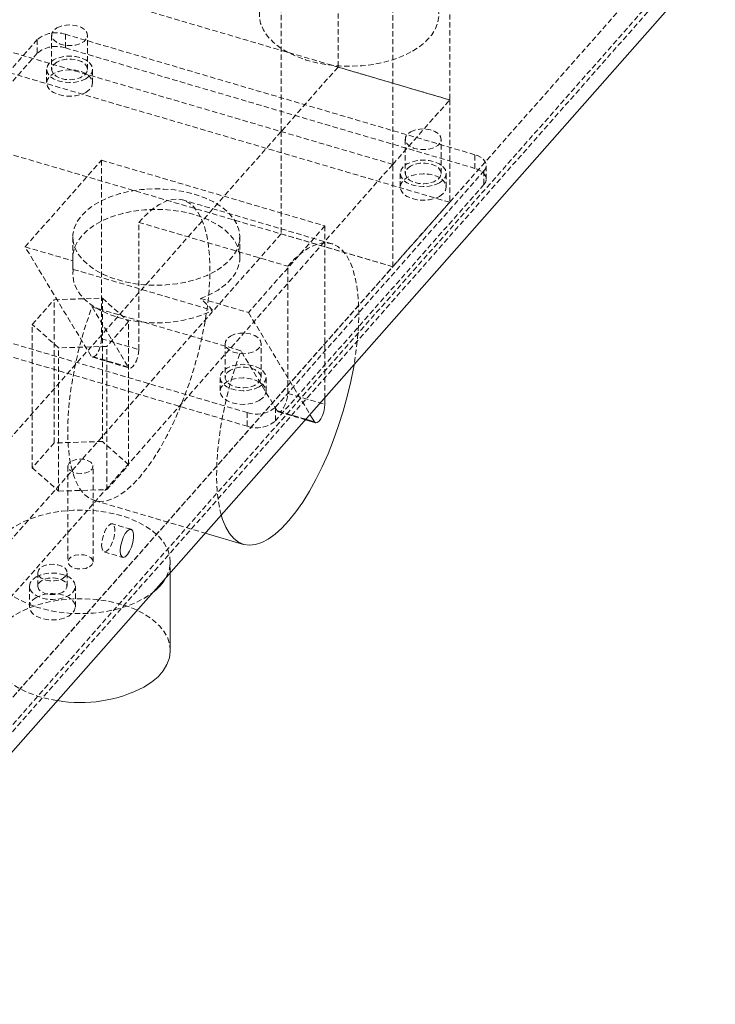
# Model space of a CAD drawing. Header units: millimetres. Extents: x 1529 to 6255, y 1713 to 5797.
# Tile 33 of 82: x 5880 to 6047, y 3823 to 4058. Entities that reach past the tile are written whole.
import ezdxf

# ---------------------------------------------------------------- set-up
doc = ezdxf.new("R2010")
doc.units = ezdxf.units.MM
doc.linetypes.add('HIDDEN', pattern=[1.905, 1.27, -0.635])

msp = doc.modelspace()

# ---------------------------------------------------------------- linework, layer by layer
at = {"color": 7, "linetype": 'HIDDEN', "lineweight": 0}
for p, q in [((5956.183, 4553.34), (5956.183, 4047.084)), ((5982.913, 4545.477), (5982.913, 4039.222)), ((5942.563, 4031.653), (5942.563, 4537.909)), ((5969.293, 4530.046), (5969.293, 4023.791)), ((5737.886, 4111.295), (5982.913, 4039.222)), ((5969.293, 4023.791), (5724.266, 4095.864)), ((5982.913, 4014.726), (5737.886, 4086.798)), ((5820.384, 3830.582), (6042.954, 4082.752)), ((5820.384, 3824.05), (6042.047, 4075.191)), ((6042.954, 4074.587), (5821.528, 3823.713)), ((5969.293, 3999.295), (5724.266, 4071.367)), ((5887.636, 4054.703), (5887.636, 4046.538)), ((5988.939, 4026.104), (5890.928, 4054.933)), ((5890.928, 4054.933), (5890.928, 4051.667)), ((5896.236, 4046.538), (5896.236, 4054.703)), ((5884.203, 4053.672), (5834.265, 3997.091)), ((5884.203, 4053.672), (5884.203, 4050.405)), ((5890.928, 4051.667), (5988.939, 4022.838)), ((5884.203, 4050.405), (5834.265, 3993.825)), ((5956.183, 4047.084), (5942.563, 4031.653)), ((5982.913, 4039.222), (5956.183, 4047.084)), ((5886.436, 4046.538), (5886.436, 4043.272)), ((5897.436, 4043.272), (5897.436, 4046.538)), ((5969.293, 4023.791), (5982.913, 4039.222)), ((5982.913, 4039.222), (5982.913, 4014.726)), ((5942.563, 4031.653), (5806.366, 3877.343)), ((5969.293, 4023.791), (5942.563, 4031.653)), ((5942.563, 4031.653), (5942.563, 4007.157)), ((5972.282, 4029.805), (5972.282, 4021.64)), ((5980.882, 4021.64), (5980.882, 4029.805)), ((5988.939, 4022.838), (5988.939, 4026.104)), ((5969.293, 4023.791), (5833.096, 3869.481)), ((5881.283, 4004.05), (5899.584, 4024.784)), ((5899.584, 4024.784), (5953.044, 4009.059)), ((5899.584, 4024.784), (5899.584, 3982.068)), ((5969.293, 3999.295), (5969.293, 4023.791)), ((5991.669, 4020.266), (5991.669, 4023.532)), ((5941.185, 3965.641), (5991.124, 4022.222)), ((5971.082, 4021.64), (5971.082, 4018.374)), ((5982.082, 4018.374), (5982.082, 4021.64)), ((5991.124, 4022.222), (5991.124, 4018.955)), ((5991.124, 4018.955), (5941.185, 3962.375)), ((5954.716, 4004.788), (5919.076, 4015.271)), ((5982.913, 4014.726), (5969.293, 3999.295)), ((5908.494, 4009.915), (5944.134, 3999.432)), ((5908.494, 3979.447), (5908.494, 4009.915)), ((5953.044, 4009.059), (5934.744, 3988.325)), ((5953.044, 4009.059), (5953.044, 3967.995)), ((5942.563, 4007.157), (5806.366, 3852.847)), ((5942.563, 4007.157), (5969.293, 3999.295)), ((5892.694, 4006.39), (5892.694, 4001.491)), ((5932.694, 4001.491), (5932.694, 4006.39)), ((5881.283, 4004.05), (5892.744, 4000.679)), ((5897.077, 3977.901), (5881.283, 4004.05)), ((5892.694, 3999.932), (5892.694, 3997.408)), ((5833.096, 3844.984), (5969.293, 3999.295)), ((5892.813, 3998.665), (5926.142, 3988.862)), ((5944.134, 3968.964), (5944.134, 3999.432)), ((5836.45, 3993.209), (5934.46, 3964.38)), ((5883.004, 3985.467), (5888.246, 3991.406)), ((5888.246, 3991.406), (5899.777, 3991.755)), ((5888.246, 3957.111), (5888.246, 3991.406)), ((5899.777, 3991.755), (5906.066, 3986.164)), ((5899.777, 3991.755), (5899.777, 3957.46)), ((5923.283, 3991.696), (5934.744, 3988.325)), ((5836.45, 3989.943), (5934.46, 3961.114)), ((5932.936, 3979.187), (5897.295, 3989.671)), ((5897.295, 3989.671), (5905.987, 3975.28)), ((5934.744, 3988.325), (5949.469, 3963.944)), ((5883.004, 3951.172), (5883.004, 3985.467)), ((5889.293, 3979.876), (5883.004, 3985.467)), ((5906.066, 3986.164), (5900.824, 3980.225)), ((5906.066, 3951.87), (5906.066, 3986.164)), ((5899.584, 3982.068), (5908.494, 3979.447)), ((5929.153, 3980.94), (5929.153, 3972.775)), ((5937.753, 3972.775), (5937.753, 3980.94)), ((5900.824, 3980.225), (5889.293, 3979.876)), ((5889.293, 3945.581), (5889.293, 3979.876)), ((5900.824, 3945.93), (5900.824, 3980.225)), ((5941.628, 3964.796), (5932.936, 3979.187)), ((5905.987, 3975.28), (5897.077, 3977.901)), ((5897.375, 3977.647), (5906.285, 3975.026)), ((5927.953, 3972.775), (5927.953, 3969.509)), ((5938.953, 3969.509), (5938.953, 3972.775)), ((5944.134, 3968.964), (5953.044, 3966.343)), ((5934.46, 3964.38), (5934.46, 3961.114)), ((5941.185, 3962.375), (5941.185, 3965.641)), ((5948.45, 3962.79), (5941.628, 3964.796)), ((5941.926, 3964.543), (5948.334, 3962.658)), ((5899.777, 3957.46), (5888.246, 3957.111)), ((5906.066, 3951.87), (5899.777, 3957.46)), ((5888.246, 3957.111), (5883.004, 3951.172)), ((5883.004, 3951.172), (5889.293, 3945.581)), ((5891.535, 3951.521), (5891.535, 3928.658)), ((5897.535, 3928.658), (5897.535, 3951.521)), ((5900.824, 3945.93), (5906.066, 3951.87)), ((5889.293, 3945.581), (5900.824, 3945.93)), ((5897.912, 3943.319), (5924.391, 3935.531)), ((5906.637, 3936.435), (5902.182, 3937.745)), ((5900.207, 3931.03), (5904.662, 3929.719)), ((5916.035, 3926.063), (5916.035, 3928.658)), ((5884.329, 3926.071), (5884.329, 3922.805)), ((5891.329, 3922.805), (5891.329, 3926.071)), ((5882.329, 3922.805), (5882.329, 3917.905)), ((5893.329, 3917.905), (5893.329, 3922.805))]:
    msp.add_line(p, q, dxfattribs=at)
at = {"color": 7, "linetype": 'Continuous', "lineweight": 15}
for p, q in [((6046.502, 4073.881), (5824.839, 3822.739)), ((5953.044, 3967.995), (5953.044, 3966.343)), ((5948.334, 3962.658), (5950.836, 3961.922)), ((5949.469, 3963.944), (5950.538, 3962.176)), ((5924.391, 3935.531), (5933.552, 3932.836)), ((5916.035, 3907.428), (5916.035, 3926.063))]:
    msp.add_line(p, q, dxfattribs=at)
at = {"color": 8, "linetype": 'Continuous', "lineweight": 15}
msp.add_line((5950.538, 3962.176), (5948.45, 3962.79), dxfattribs=at)
at = {"color": 7, "linetype": 'HIDDEN', "lineweight": 0, "flags": 128}
for points in [[(5974.035, 4050.901), (5975.854, 4052.095), (5977.394, 4053.414), (5978.629, 4054.836), (5979.539, 4056.337), (5980.109, 4057.893), (5980.33, 4059.478), (5980.197, 4061.067), (5979.714, 4062.633), (5978.888, 4064.15), (5977.732, 4065.594), (5976.267, 4066.94), (5974.515, 4068.168), (5972.505, 4069.256), (5970.271, 4070.186), (5967.849, 4070.945), (5965.279, 4071.518), (5962.603, 4071.896), (5959.866, 4072.074), (5957.111, 4072.049), (5954.385, 4071.82), (5951.731, 4071.392), (5949.195, 4070.772), (5946.816, 4069.969), (5944.635, 4068.998), (5942.687, 4067.873), (5941.004, 4066.614), (5939.613, 4065.241), (5938.539, 4063.776), (5937.797, 4062.245), (5937.401, 4060.671), (5937.357, 4059.081), (5937.666, 4057.5), (5938.322, 4055.955), (5939.314, 4054.472), (5940.628, 4053.074), (5942.24, 4051.784), (5944.125, 4050.624), (5946.251, 4049.613), (5948.584, 4048.766), (5951.085, 4048.099), (5953.713, 4047.622), (5956.425, 4047.343), (5959.177, 4047.267), (5961.923, 4047.394), (5964.618, 4047.723), (5967.219, 4048.249), (5969.682, 4048.962), (5971.966, 4049.851), (5974.035, 4050.901)], [(5888.896, 4056.458), (5889.927, 4056.898), (5891.137, 4057.142), (5892.418, 4057.17), (5893.656, 4056.978), (5894.741, 4056.585), (5895.577, 4056.024), (5896.09, 4055.346), (5896.233, 4054.61), (5895.995, 4053.883), (5895.396, 4053.229), (5894.49, 4052.706), (5893.356, 4052.36), (5892.097, 4052.223), (5890.823, 4052.305), (5889.648, 4052.601), (5888.677, 4053.084), (5887.995, 4053.71), (5887.663, 4054.425), (5887.711, 4055.165), (5888.134, 4055.863), (5888.896, 4056.458)], [(5895.825, 4044.293), (5894.686, 4043.788), (5893.36, 4043.471), (5891.936, 4043.363), (5890.513, 4043.471), (5889.186, 4043.788), (5888.047, 4044.293), (5887.173, 4044.95), (5886.624, 4045.716), (5886.436, 4046.538), (5886.624, 4047.36), (5887.173, 4048.125), (5888.047, 4048.783), (5889.186, 4049.287), (5890.513, 4049.605), (5891.936, 4049.713), (5893.36, 4049.605), (5894.686, 4049.287), (5895.825, 4048.783), (5896.699, 4048.125), (5897.249, 4047.36), (5897.436, 4046.538), (5897.249, 4045.716), (5896.699, 4044.95), (5895.825, 4044.293)], [(5888.896, 4048.293), (5888.134, 4047.698), (5887.711, 4046.999), (5887.663, 4046.26), (5887.995, 4045.545), (5888.677, 4044.919), (5889.648, 4044.436), (5890.823, 4044.14), (5892.097, 4044.057), (5893.356, 4044.195), (5894.49, 4044.54), (5895.396, 4045.064), (5895.995, 4045.718), (5896.233, 4046.445), (5896.09, 4047.18), (5895.577, 4047.858), (5894.741, 4048.419), (5893.656, 4048.813), (5892.418, 4049.004), (5891.137, 4048.977), (5889.927, 4048.732), (5888.896, 4048.293)], [(5895.825, 4041.026), (5896.699, 4041.684), (5897.249, 4042.45), (5897.436, 4043.272), (5897.249, 4044.093), (5896.699, 4044.859), (5895.825, 4045.517), (5894.686, 4046.021), (5893.36, 4046.338), (5891.936, 4046.447), (5890.513, 4046.338), (5889.186, 4046.021), (5888.047, 4045.517), (5887.173, 4044.859), (5886.624, 4044.093), (5886.436, 4043.272), (5886.624, 4042.45), (5887.173, 4041.684), (5888.047, 4041.026), (5889.186, 4040.522), (5890.513, 4040.205), (5891.936, 4040.096), (5893.36, 4040.205), (5894.686, 4040.522), (5895.825, 4041.026)], [(5973.541, 4031.561), (5974.572, 4032), (5975.782, 4032.244), (5977.063, 4032.272), (5978.301, 4032.08), (5979.387, 4031.687), (5980.223, 4031.126), (5980.735, 4030.448), (5980.879, 4029.712), (5980.64, 4028.985), (5980.041, 4028.331), (5979.135, 4027.808), (5978.002, 4027.462), (5976.743, 4027.325), (5975.469, 4027.407), (5974.294, 4027.703), (5973.322, 4028.186), (5972.641, 4028.813), (5972.309, 4029.527), (5972.357, 4030.267), (5972.78, 4030.965), (5973.541, 4031.561)], [(5991.124, 4022.222), (5991.482, 4022.748), (5991.654, 4023.305), (5991.635, 4023.871), (5991.424, 4024.424), (5991.032, 4024.942), (5990.471, 4025.407), (5989.765, 4025.799), (5988.939, 4026.104)], [(5980.471, 4019.395), (5979.332, 4018.89), (5978.005, 4018.573), (5976.582, 4018.465), (5975.158, 4018.573), (5973.832, 4018.89), (5972.693, 4019.395), (5971.819, 4020.052), (5971.269, 4020.818), (5971.082, 4021.64), (5971.269, 4022.462), (5971.819, 4023.227), (5972.693, 4023.885), (5973.832, 4024.39), (5975.158, 4024.707), (5976.582, 4024.815), (5978.005, 4024.707), (5979.332, 4024.39), (5980.471, 4023.885), (5981.345, 4023.227), (5981.894, 4022.462), (5982.082, 4021.64), (5981.894, 4020.818), (5981.345, 4020.052), (5980.471, 4019.395)], [(5973.541, 4023.395), (5972.78, 4022.8), (5972.357, 4022.101), (5972.309, 4021.362), (5972.641, 4020.647), (5973.322, 4020.021), (5974.294, 4019.538), (5975.469, 4019.242), (5976.743, 4019.159), (5978.002, 4019.297), (5979.135, 4019.643), (5980.041, 4020.166), (5980.64, 4020.82), (5980.879, 4021.547), (5980.735, 4022.282), (5980.223, 4022.961), (5979.387, 4023.521), (5978.301, 4023.915), (5977.063, 4024.107), (5975.782, 4024.079), (5974.572, 4023.835), (5973.541, 4023.395)], [(5980.471, 4016.129), (5981.345, 4016.786), (5981.894, 4017.552), (5982.082, 4018.374), (5981.894, 4019.195), (5981.345, 4019.961), (5980.471, 4020.619), (5979.332, 4021.123), (5978.005, 4021.441), (5976.582, 4021.549), (5975.158, 4021.441), (5973.832, 4021.123), (5972.693, 4020.619), (5971.819, 4019.961), (5971.269, 4019.195), (5971.082, 4018.374), (5971.269, 4017.552), (5971.819, 4016.786), (5972.693, 4016.129), (5973.832, 4015.624), (5975.158, 4015.307), (5976.582, 4015.199), (5978.005, 4015.307), (5979.332, 4015.624), (5980.471, 4016.129)], [(5991.124, 4018.955), (5991.482, 4019.482), (5991.654, 4020.039), (5991.635, 4020.605), (5991.424, 4021.158), (5991.032, 4021.676), (5990.471, 4022.14), (5989.765, 4022.533), (5988.939, 4022.838)], [(5926.837, 3998.226), (5924.825, 3997.211), (5922.598, 3996.359), (5920.193, 3995.687), (5917.655, 3995.205), (5915.029, 3994.923), (5912.36, 3994.846), (5909.698, 3994.975), (5907.089, 3995.307), (5904.58, 3995.837), (5902.216, 3996.556), (5900.039, 3997.45), (5898.088, 3998.503), (5896.397, 3999.698), (5894.997, 4001.011), (5893.913, 4002.421), (5893.164, 4003.902), (5892.764, 4005.427), (5892.719, 4006.969), (5893.031, 4008.501), (5893.694, 4009.995), (5894.696, 4011.425), (5896.019, 4012.764), (5897.639, 4013.991), (5899.528, 4015.081), (5901.653, 4016.017), (5903.974, 4016.781), (5906.451, 4017.359), (5909.039, 4017.741), (5911.692, 4017.921), (5914.363, 4017.896), (5917.005, 4017.665), (5919.57, 4017.232), (5922.012, 4016.607), (5924.287, 4015.798), (5926.356, 4014.823), (5928.181, 4013.696), (5929.73, 4012.439), (5930.974, 4011.075), (5931.893, 4009.626), (5932.469, 4008.12), (5932.692, 4006.583), (5932.558, 4005.043), (5932.069, 4003.526), (5931.235, 4002.061), (5930.07, 4000.673), (5928.595, 3999.387), (5926.837, 3998.226)], [(5908.494, 4009.915), (5910.154, 4011.65), (5911.797, 4013.076), (5913.41, 4014.181), (5914.975, 4014.953), (5916.479, 4015.385), (5917.907, 4015.474), (5919.245, 4015.218), (5920.48, 4014.62), (5921.602, 4013.686), (5922.598, 4012.424), (5923.461, 4010.846), (5924.18, 4008.968), (5924.751, 4006.807), (5925.166, 4004.384), (5925.423, 4001.722), (5925.518, 3998.847), (5925.451, 3995.785), (5925.223, 3992.566), (5924.835, 3989.221), (5924.292, 3985.781), (5923.598, 3982.28), (5922.76, 3978.75), (5921.787, 3975.225), (5920.687, 3971.739), (5919.47, 3968.325), (5918.149, 3965.015), (5916.736, 3961.842), (5915.245, 3958.834), (5913.689, 3956.022), (5912.084, 3953.431), (5910.445, 3951.087), (5908.787, 3949.011), (5907.126, 3947.224), (5905.478, 3945.743), (5903.86, 3944.581), (5902.285, 3943.749), (5900.769, 3943.256), (5899.327, 3943.107), (5897.972, 3943.302), (5896.717, 3943.84), (5895.575, 3944.716), (5894.556, 3945.921), (5893.669, 3947.444), (5892.924, 3949.27), (5892.327, 3951.383), (5891.884, 3953.761), (5891.599, 3956.383), (5891.475, 3959.222), (5891.513, 3962.253), (5891.713, 3965.447), (5892.073, 3968.772), (5892.589, 3972.198), (5893.257, 3975.691), (5894.07, 3979.218), (5895.02, 3982.746), (5896.099, 3986.241), (5897.295, 3989.671)], [(5923.283, 3991.696), (5925.49, 3992.617), (5927.46, 3993.703), (5929.156, 3994.933), (5930.546, 3996.285), (5931.606, 3997.734), (5932.315, 3999.252), (5932.66, 4000.812), (5932.634, 4002.384), (5932.239, 4003.939), (5931.482, 4005.45), (5930.376, 4006.887), (5928.942, 4008.223), (5927.207, 4009.435), (5925.203, 4010.5), (5922.966, 4011.398), (5920.54, 4012.111), (5917.967, 4012.628), (5915.297, 4012.938), (5912.579, 4013.037), (5909.863, 4012.92), (5907.199, 4012.592), (5904.638, 4012.058), (5902.225, 4011.328), (5900.007, 4010.416), (5898.024, 4009.338), (5896.313, 4008.115), (5894.906, 4006.769), (5893.829, 4005.324), (5893.102, 4003.809), (5892.738, 4002.251), (5892.744, 4000.679)], [(5944.134, 3999.432), (5945.794, 4001.167), (5947.438, 4002.593), (5949.05, 4003.697), (5950.615, 4004.47), (5952.119, 4004.902), (5953.547, 4004.991), (5954.885, 4004.735), (5956.121, 4004.137), (5957.242, 4003.203), (5958.239, 4001.94), (5959.101, 4000.363), (5959.821, 3998.485), (5960.391, 3996.324), (5960.806, 3993.901), (5961.063, 3991.239), (5961.158, 3988.363), (5961.091, 3985.302), (5960.863, 3982.083), (5960.475, 3978.738), (5960.041, 3975.922)], [(5892.813, 3998.665), (5892.701, 3997.117), (5892.948, 3995.574), (5893.551, 3994.065), (5894.499, 3992.615), (5895.775, 3991.252), (5897.355, 3990), (5899.211, 3988.881), (5901.31, 3987.915), (5903.615, 3987.121), (5906.082, 3986.512), (5908.669, 3986.099), (5911.328, 3985.889), (5914.012, 3985.888), (5916.672, 3986.093), (5919.261, 3986.502), (5921.731, 3987.108), (5924.038, 3987.899), (5926.142, 3988.862)], [(5930.412, 3982.696), (5931.443, 3983.135), (5932.653, 3983.379), (5933.934, 3983.407), (5935.172, 3983.216), (5936.257, 3982.822), (5937.094, 3982.261), (5937.606, 3981.583), (5937.75, 3980.848), (5937.511, 3980.121), (5936.912, 3979.466), (5936.006, 3978.943), (5934.873, 3978.597), (5933.613, 3978.46), (5932.34, 3978.543), (5931.165, 3978.839), (5930.193, 3979.321), (5929.511, 3979.948), (5929.18, 3980.662), (5929.228, 3981.402), (5929.651, 3982.1), (5930.412, 3982.696)], [(5899.584, 3982.068), (5899.514, 3981.216), (5899.313, 3980.294), (5898.999, 3979.395), (5898.607, 3978.611), (5898.175, 3978.023), (5897.748, 3977.691), (5897.369, 3977.649), (5897.077, 3977.901)], [(5908.494, 3979.447), (5908.424, 3978.595), (5908.223, 3977.673), (5907.909, 3976.774), (5907.517, 3975.99), (5907.085, 3975.403), (5906.658, 3975.07), (5906.279, 3975.028), (5905.987, 3975.28)], [(5928.227, 3939.877), (5927.967, 3940.899), (5927.524, 3943.278), (5927.239, 3945.899), (5927.115, 3948.739), (5927.153, 3951.77), (5927.353, 3954.963), (5927.713, 3958.289), (5928.229, 3961.714), (5928.897, 3965.207), (5929.71, 3968.735), (5930.66, 3972.263), (5931.739, 3975.758), (5932.936, 3979.187)], [(5937.342, 3970.53), (5936.203, 3970.025), (5934.876, 3969.708), (5933.453, 3969.6), (5932.029, 3969.708), (5930.703, 3970.025), (5929.564, 3970.53), (5928.689, 3971.187), (5928.14, 3971.953), (5927.953, 3972.775), (5928.14, 3973.597), (5928.69, 3974.363), (5929.564, 3975.02), (5930.703, 3975.525), (5932.029, 3975.842), (5933.453, 3975.95), (5934.876, 3975.842), (5936.203, 3975.525), (5937.342, 3975.02), (5938.216, 3974.362), (5938.765, 3973.597), (5938.953, 3972.775), (5938.765, 3971.953), (5938.216, 3971.187), (5937.342, 3970.53)], [(5930.412, 3974.53), (5929.651, 3973.935), (5929.228, 3973.236), (5929.18, 3972.497), (5929.511, 3971.782), (5930.193, 3971.156), (5931.165, 3970.673), (5932.34, 3970.377), (5933.613, 3970.294), (5934.873, 3970.432), (5936.006, 3970.778), (5936.912, 3971.301), (5937.511, 3971.955), (5937.75, 3972.682), (5937.606, 3973.417), (5937.094, 3974.096), (5936.257, 3974.657), (5935.172, 3975.05), (5933.934, 3975.242), (5932.653, 3975.214), (5931.443, 3974.97), (5930.412, 3974.53)], [(5937.342, 3967.264), (5938.216, 3967.921), (5938.765, 3968.687), (5938.953, 3969.509), (5938.765, 3970.331), (5938.216, 3971.096), (5937.342, 3971.754), (5936.203, 3972.258), (5934.876, 3972.576), (5933.453, 3972.684), (5932.029, 3972.576), (5930.703, 3972.258), (5929.564, 3971.754), (5928.69, 3971.096), (5928.14, 3970.331), (5927.953, 3969.509), (5928.14, 3968.687), (5928.689, 3967.921), (5929.564, 3967.264), (5930.703, 3966.759), (5932.029, 3966.442), (5933.453, 3966.334), (5934.876, 3966.442), (5936.203, 3966.759), (5937.342, 3967.264)], [(5941.628, 3964.796), (5941.919, 3964.545), (5942.298, 3964.587), (5942.725, 3964.919), (5943.157, 3965.507), (5943.55, 3966.29), (5943.863, 3967.189), (5944.065, 3968.112), (5944.134, 3968.964)], [(5896.656, 3950.296), (5895.803, 3949.951), (5894.796, 3949.795), (5893.758, 3949.848), (5892.814, 3950.102), (5892.077, 3950.527), (5891.637, 3951.073), (5891.546, 3951.672), (5891.816, 3952.253), (5892.413, 3952.745), (5893.267, 3953.09), (5894.273, 3953.246), (5895.311, 3953.194), (5896.255, 3952.939), (5896.992, 3952.514), (5897.433, 3951.969), (5897.523, 3951.37), (5897.254, 3950.789), (5896.656, 3950.296)], [(5915.054, 3924.952), (5915.242, 3925.317), (5915.811, 3926.873), (5916.032, 3928.459), (5915.9, 3930.047), (5915.416, 3931.613), (5914.59, 3933.13), (5913.435, 3934.574), (5911.969, 3935.921), (5910.217, 3937.148), (5908.207, 3938.236), (5905.973, 3939.167), (5903.552, 3939.925), (5900.982, 3940.498), (5898.306, 3940.877), (5895.568, 3941.055), (5892.814, 3941.029), (5890.087, 3940.801), (5887.434, 3940.373), (5884.897, 3939.752), (5882.518, 3938.95), (5880.337, 3937.978), (5878.389, 3936.854), (5876.706, 3935.595), (5875.316, 3934.221), (5874.241, 3932.757), (5873.5, 3931.225), (5873.104, 3929.651), (5873.06, 3928.061), (5873.368, 3926.481), (5874.024, 3924.936), (5875.017, 3923.452), (5876.33, 3922.054), (5877.942, 3920.765), (5879.827, 3919.604), (5881.953, 3918.593), (5884.286, 3917.747), (5886.787, 3917.08), (5889.415, 3916.603), (5892.127, 3916.324), (5894.879, 3916.248), (5897.626, 3916.375), (5900.321, 3916.704), (5902.921, 3917.229), (5905.384, 3917.942), (5907.669, 3918.831), (5909.738, 3919.881), (5909.738, 3919.881)], [(5899.606, 3932.587), (5899.692, 3931.757), (5899.941, 3931.212), (5900.325, 3931.01), (5900.804, 3931.175), (5901.326, 3931.688), (5901.833, 3932.494), (5902.271, 3933.504), (5902.592, 3934.611), (5902.762, 3935.693), (5902.762, 3936.634), (5902.592, 3937.331), (5902.271, 3937.71), (5901.833, 3937.728), (5901.326, 3937.384), (5900.804, 3936.716), (5900.325, 3935.795), (5899.941, 3934.722), (5899.692, 3933.613), (5899.606, 3932.587)], [(5896.656, 3927.433), (5897.254, 3927.926), (5897.523, 3928.507), (5897.433, 3929.106), (5896.992, 3929.651), (5896.255, 3930.076), (5895.311, 3930.33), (5894.273, 3930.383), (5893.267, 3930.227), (5892.413, 3929.882), (5891.816, 3929.39), (5891.546, 3928.809), (5891.637, 3928.209), (5892.077, 3927.664), (5892.814, 3927.239), (5893.758, 3926.985), (5894.796, 3926.932), (5895.803, 3927.088), (5896.656, 3927.433)], [(5890.304, 3924.642), (5890.974, 3925.183), (5891.303, 3925.821), (5891.255, 3926.485), (5890.836, 3927.105), (5890.091, 3927.613), (5889.102, 3927.953), (5887.974, 3928.09), (5886.831, 3928.007), (5885.796, 3927.715), (5884.981, 3927.245), (5884.475, 3926.647), (5884.332, 3925.987), (5884.569, 3925.336), (5885.159, 3924.765), (5886.038, 3924.335), (5887.111, 3924.093), (5888.262, 3924.066), (5889.367, 3924.256), (5890.304, 3924.642)], [(5883.94, 3925.05), (5885.079, 3925.554), (5886.406, 3925.871), (5887.829, 3925.98), (5889.253, 3925.871), (5890.579, 3925.554), (5891.719, 3925.05), (5892.593, 3924.392), (5893.142, 3923.626), (5893.329, 3922.805), (5893.142, 3921.983), (5892.593, 3921.217), (5891.719, 3920.559), (5890.579, 3920.055), (5889.253, 3919.738), (5887.829, 3919.63), (5886.406, 3919.738), (5885.079, 3920.055), (5883.94, 3920.559), (5883.066, 3921.217), (5882.517, 3921.983), (5882.329, 3922.805), (5882.517, 3923.626), (5883.066, 3924.392), (5883.94, 3925.05)], [(5890.304, 3921.376), (5889.367, 3920.989), (5888.262, 3920.8), (5887.111, 3920.827), (5886.038, 3921.069), (5885.159, 3921.499), (5884.569, 3922.07), (5884.332, 3922.721), (5884.475, 3923.381), (5884.981, 3923.979), (5885.796, 3924.449), (5886.831, 3924.741), (5887.974, 3924.823), (5889.102, 3924.687), (5890.091, 3924.346), (5890.836, 3923.839), (5891.255, 3923.219), (5891.303, 3922.555), (5890.974, 3921.917), (5890.304, 3921.376)], [(5916.035, 3907.428), (5915.9, 3908.817), (5915.416, 3910.383), (5914.59, 3911.9), (5913.435, 3913.344), (5911.969, 3914.691), (5910.217, 3915.918), (5908.207, 3917.006), (5905.973, 3917.937), (5903.552, 3918.695), (5900.982, 3919.268), (5898.306, 3919.647), (5895.568, 3919.825), (5892.814, 3919.799), (5890.087, 3919.571), (5887.434, 3919.143), (5884.897, 3918.522), (5882.518, 3917.72), (5880.337, 3916.748), (5878.389, 3915.624), (5876.706, 3914.364), (5875.316, 3912.991), (5874.241, 3911.527), (5873.5, 3909.995), (5873.104, 3908.421), (5873.06, 3906.831), (5873.368, 3905.251), (5874.024, 3903.706), (5875.017, 3902.222), (5876.33, 3900.824), (5877.942, 3899.534), (5879.827, 3898.374), (5881.953, 3897.363), (5884.286, 3896.517), (5886.787, 3895.85), (5889.001, 3895.434)], [(5883.94, 3920.15), (5883.066, 3919.493), (5882.517, 3918.727), (5882.329, 3917.905), (5882.517, 3917.084), (5883.066, 3916.318), (5883.94, 3915.66), (5885.079, 3915.156), (5886.406, 3914.838), (5887.829, 3914.73), (5889.253, 3914.838), (5890.579, 3915.156), (5891.719, 3915.66), (5892.593, 3916.318), (5893.142, 3917.084), (5893.329, 3917.905), (5893.142, 3918.727), (5892.593, 3919.493), (5891.719, 3920.15), (5890.579, 3920.655), (5889.253, 3920.972), (5887.829, 3921.08), (5886.406, 3920.972), (5885.079, 3920.655), (5883.94, 3920.15)], [(5909.738, 3919.881), (5911.557, 3921.076), (5911.789, 3921.252)]]:
    msp.add_lwpolyline(points, dxfattribs=at)
at = {"color": 7, "linetype": 'Continuous', "lineweight": 15, "flags": 128}
for points in [[(5960.041, 3975.922), (5959.932, 3975.298), (5959.238, 3971.796), (5958.401, 3968.266), (5957.427, 3964.742), (5956.327, 3961.255), (5955.111, 3957.841), (5953.79, 3954.532), (5952.377, 3951.358), (5950.885, 3948.351), (5949.33, 3945.539), (5947.725, 3942.948), (5946.085, 3940.604), (5944.427, 3938.528), (5942.766, 3936.741), (5941.119, 3935.259), (5939.5, 3934.097), (5937.925, 3933.266), (5936.409, 3932.773), (5934.967, 3932.623), (5933.612, 3932.819), (5932.358, 3933.357), (5931.215, 3934.232), (5930.196, 3935.438), (5929.309, 3936.961), (5928.564, 3938.787), (5928.227, 3939.877)], [(5953.044, 3966.343), (5952.975, 3965.491), (5952.773, 3964.569), (5952.46, 3963.67), (5952.067, 3962.886), (5951.635, 3962.298), (5951.208, 3961.966), (5950.829, 3961.924), (5950.538, 3962.176)], [(5904.061, 3931.277), (5904.147, 3930.447), (5904.396, 3929.901), (5904.781, 3929.7), (5905.26, 3929.865), (5905.781, 3930.378), (5906.288, 3931.183), (5906.726, 3932.194), (5907.047, 3933.3), (5907.217, 3934.383), (5907.217, 3935.323), (5907.047, 3936.021), (5906.726, 3936.399), (5906.288, 3936.418), (5905.781, 3936.074), (5905.26, 3935.406), (5904.781, 3934.485), (5904.396, 3933.412), (5904.147, 3932.302), (5904.061, 3931.277)], [(5909.738, 3898.651), (5911.557, 3899.846), (5913.097, 3901.164), (5914.332, 3902.586), (5915.242, 3904.087), (5915.811, 3905.643), (5916.032, 3907.229), (5916.035, 3907.428)]]:
    msp.add_lwpolyline(points, dxfattribs=at)
at = {"color": 7, "linetype": 'HIDDEN', "lineweight": 0}
for centre, start, end in [((5888.69, 4048.31), 71.32365, 129.92384), ((5888.69, 4045.044), 71.32365, 129.92384), ((5936.699, 3971.002), 251.32358, 309.92377), ((5936.699, 3967.736), 251.32358, 309.92377)]:
    msp.add_arc(centre, 6.991, start, end, dxfattribs=at)
at = {"color": 7, "linetype": 'Continuous', "lineweight": 15}
for centre, radius, start, end in [((5904.61, 3930.88), 12.009, 306.71125, 330.42403), ((5894.564, 3928.015), 33.052, 260.31021, 297.32735)]:
    msp.add_arc(centre, radius, start, end, dxfattribs=at)
at = {"color": 7, "linetype": 'HIDDEN', "lineweight": 0}
for start_param, end_param in [(3.3473858, 3.5268623), (1.1096024, 1.289079)]:
    msp.add_ellipse((5912.694, 3988.437), major_axis=(19.242, -14.063), ratio=0.3878221, start_param=start_param, end_param=end_param, dxfattribs=at)

doc.saveas('drawing.dxf')
